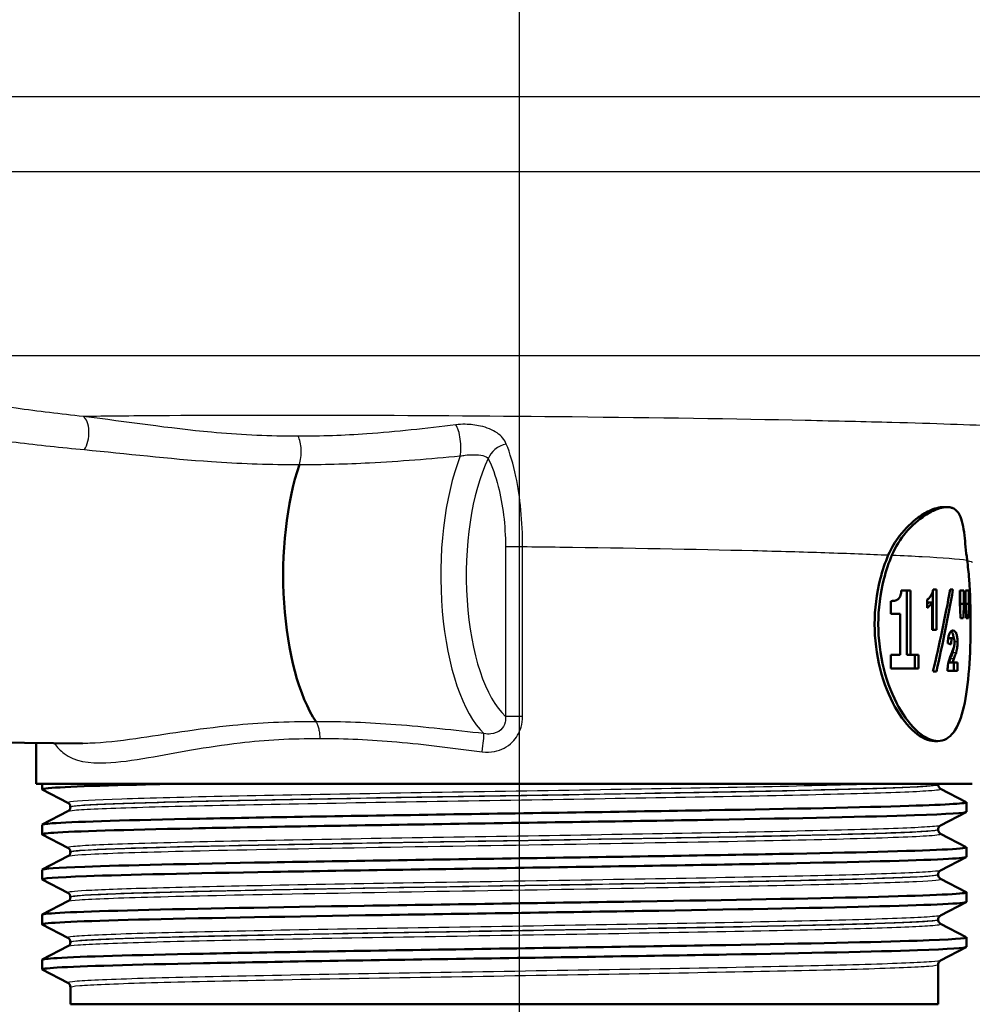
# Model space of a CAD drawing. Header units: millimetres. Extents: x 100 to 2000, y 93 to 4053.
# Tile 7 of 21: x 785 to 833, y 1496 to 1547. Entities that reach past the tile are written whole.
import ezdxf

# ---------------------------------------------------------------- set-up
doc = ezdxf.new("R2010")
doc.units = ezdxf.units.MM
doc.header["$LTSCALE"] = 10
for name, color, linetype, lineweight in [('Centerline(ISO)', 7, 'Continuous', 25), ('Hatch', 7, 'Continuous', 9), ('Visible Edges(ISO)', 7, 'Continuous', 50), ('Visible Tangent Edges(ISO)', 7, 'Continuous', 25)]:
    doc.layers.add(name, color=color, linetype=linetype, lineweight=lineweight)

msp = doc.modelspace()

# ---------------------------------------------------------------- hatches: boundary and pattern name
at = {"layer": 'Hatch'}
h = msp.add_hatch(dxfattribs=at)
h.set_pattern_fill('ANSI31', color=256, scale=254, angle=-15, style=0)
h.set_pattern_definition([(30, (0, 0), (-15.875, 27.4963), [])])
edge = h.paths.add_edge_path()
edge.add_line((827.363, 1496.41), (830.43, 1496.41))
edge.add_line((830.43, 1496.41), (831.582, 1493.948))
edge.add_line((831.582, 1493.948), (829.341, 1493.945))
edge.add_line((829.341, 1493.945), (829.341, 1480.432))
edge.add_spline(control_points=[(829.341, 1480.432), (829.341, 1480.37), (829.342, 1480.309), (829.348, 1480.192), (829.351, 1480.136), (829.356, 1480.081)], knot_values=[-0.035125, -0.035125, -0.035125, -0.035125, -0.016749, -0.016749, 0, 0, 0, 0], degree=3, periodic=0)
edge.add_ellipse((809.426, 1478.41), major_axis=(-19.93, 1.671), ratio=1, start_angle=0, end_angle=189.5845, ccw=False)
edge.add_spline(control_points=[(789.496, 1480.081), (789.5, 1480.136), (789.504, 1480.192), (789.509, 1480.309), (789.51, 1480.37), (789.51, 1480.432)], knot_values=[-0.035125, -0.035125, -0.035125, -0.035125, -0.018388, -0.018388, 0, 0, 0, 0], degree=3, periodic=0)
edge.add_line((789.51, 1480.432), (789.51, 1493.945))
edge.add_line((789.51, 1493.945), (787.27, 1493.948))
edge.add_line((787.27, 1493.948), (788.422, 1496.41))
edge.add_line((788.422, 1496.41), (791.488, 1496.41))
edge.add_line((791.488, 1496.41), (791.517, 1480.248))
edge.add_ellipse((809.426, 1478.41), major_axis=(1.838, -17.909), ratio=1, start_angle=258.2809, end_angle=450)
edge.add_line((827.335, 1480.248), (827.363, 1496.41))

# ---------------------------------------------------------------- linework, layer by layer
at = {"layer": 'Centerline(ISO)', "linetype": 'Continuous'}
msp.add_line((810.214, 837.873), (810.214, 1804.352), dxfattribs=at)
at = {"layer": 'Visible Edges(ISO)'}
for p, q in [((832.133, 1521.91), (831.935, 1521.91)), ((830.25, 1517.638), (829.785, 1517.638)), ((830.064, 1517.638), (830.064, 1514.326)), ((830.25, 1517.638), (830.25, 1514.326)), ((831.401, 1517.62), (831.401, 1515.61)), ((831.585, 1517.678), (831.412, 1517.678)), ((831.585, 1517.678), (831.585, 1515.61)), ((832.433, 1517.678), (832.295, 1517.678)), ((832.994, 1517.629), (832.788, 1517.629)), ((832.788, 1516.952), (832.788, 1517.629)), ((832.808, 1517.629), (832.808, 1516.952)), ((832.994, 1517.629), (832.994, 1516.952)), ((833.248, 1517.629), (833.082, 1517.629)), ((833.082, 1516.952), (833.082, 1517.629)), ((833.248, 1517.629), (833.248, 1516.952)), ((829.25, 1516.442), (829.25, 1517.094)), ((831.118, 1516.745), (831.118, 1517.168)), ((831.371, 1517.013), (831.187, 1517.013)), ((831.371, 1515.61), (831.371, 1517.013)), ((832.994, 1516.952), (832.808, 1516.952)), ((833.248, 1516.952), (833.082, 1516.952)), ((829.25, 1516.442), (829.73, 1516.442)), ((829.73, 1514.326), (829.73, 1516.442)), ((832.825, 1516.208), (832.965, 1516.208)), ((833.113, 1516.208), (833.225, 1516.208)), ((831.371, 1515.61), (831.585, 1515.61)), ((832.431, 1515.19), (832.246, 1515.19)), ((829.73, 1514.326), (829.25, 1514.326)), ((829.25, 1513.629), (829.25, 1514.326)), ((830.25, 1514.326), (830.064, 1514.326)), ((830.66, 1514.326), (830.25, 1514.326)), ((830.475, 1514.326), (830.475, 1513.629)), ((830.66, 1514.326), (830.66, 1513.629)), ((829.25, 1513.629), (830.66, 1513.629)), ((832.148, 1513.513), (832.666, 1513.513)), ((832.412, 1513.943), (832.227, 1513.943)), ((832.666, 1513.943), (832.412, 1513.943)), ((832.481, 1513.943), (832.481, 1513.513)), ((832.666, 1513.943), (832.666, 1513.513)), ((831.41, 1513.482), (831.588, 1513.482)), ((772.12, 1509.939), (787.794, 1509.79)), ((785.426, 1507.71), (785.426, 1509.813)), ((831.665, 1509.91), (831.481, 1509.91)), ((833.426, 1507.71), (785.426, 1507.71)), ((785.726, 1507.436), (785.726, 1507.71)), ((831.676, 1507.678), (831.676, 1507.684)), ((831.799, 1507.468), (833.115, 1506.783)), ((787.052, 1506.739), (785.736, 1507.425)), ((787.176, 1506.524), (787.176, 1506.529)), ((833.126, 1506.281), (833.126, 1506.772)), ((785.736, 1505.628), (787.052, 1506.313)), ((833.115, 1506.27), (831.799, 1505.585)), ((785.726, 1505.127), (785.726, 1505.617)), ((787.052, 1504.43), (785.736, 1505.116)), ((831.676, 1505.369), (831.676, 1505.375)), ((831.799, 1505.159), (833.115, 1504.474)), ((833.126, 1503.972), (833.126, 1504.463)), ((785.736, 1503.319), (787.052, 1504.004)), ((787.176, 1504.215), (787.176, 1504.22)), ((833.115, 1503.961), (831.799, 1503.276)), ((785.726, 1502.818), (785.726, 1503.308)), ((831.676, 1503.06), (831.676, 1503.066)), ((787.052, 1502.121), (785.736, 1502.807)), ((831.799, 1502.85), (833.115, 1502.165)), ((787.176, 1501.906), (787.176, 1501.911)), ((833.126, 1501.663), (833.126, 1502.154)), ((785.736, 1501.01), (787.052, 1501.695)), ((833.115, 1501.652), (831.799, 1500.967)), ((785.726, 1500.509), (785.726, 1500.999)), ((787.052, 1499.812), (785.736, 1500.498)), ((831.676, 1500.751), (831.676, 1500.757)), ((831.799, 1500.541), (833.115, 1499.856)), ((785.736, 1498.701), (787.052, 1499.386)), ((787.176, 1499.597), (787.176, 1499.602)), ((833.126, 1499.354), (833.126, 1499.845)), ((833.115, 1499.343), (831.799, 1498.658)), ((785.726, 1498.2), (785.726, 1498.69)), ((831.676, 1496.41), (831.676, 1498.448)), ((787.052, 1497.503), (785.736, 1498.189)), ((787.176, 1496.41), (787.176, 1497.293)), ((787.176, 1496.41), (831.676, 1496.41))]:
    msp.add_line(p, q, dxfattribs=at)
for centre, major_axis, ratio, start_param, end_param in [((801.54, 1518.41), (0, 8.75), 0.394309, 0.862928, 2.603124), ((809.426, 1514.595), (12.643, 42.355), 0.487175, 4.830814, 4.928894), ((809.426, 1513.824), (12.634, 42.413), 0.486651, 4.848383, 4.946393), ((809.426, 1534.659), (9.848, -125.622), 0.175968, 1.409606, 1.415589), ((809.426, 1491.682), (9.693, 142.821), 0.153727, 4.899114, 4.900682), ((809.426, 1491.682), (9.774, 144.012), 0.153727, 4.893952, 4.899196), ((809.426, 1541.053), (9.848, -125.622), 0.175968, 1.357929, 1.363966), ((809.426, 1484.352), (9.774, 144.012), 0.153727, 4.94586, 4.951159), ((809.426, 1515.031), (24.2, -0.79), 0.0756, 0.330008, 0.351474)]:
    msp.add_ellipse(centre, major_axis=major_axis, ratio=ratio, start_param=start_param, end_param=end_param, dxfattribs=at)
for points, knots in [([(829.119, 1519.455), (829.275, 1519.819), (829.476, 1520.149), (829.993, 1520.821), (830.327, 1521.137), (830.877, 1521.539), (831.096, 1521.666), (831.445, 1521.818), (831.581, 1521.862), (831.77, 1521.899), (831.83, 1521.906), (831.903, 1521.909), (831.919, 1521.91), (831.935, 1521.91)], [-1.1729229, -1.1729229, -1.1729229, -1.1729229, -1.03693, -1.03693, -0.8585135, -0.8585135, -0.7387869, -0.7387869, -0.6554679, -0.6554679, -0.6145148, -0.6145148, -0.6028199, -0.6028199, -0.6028199, -0.6028199]), ([(833.161, 1519.194), (833.099, 1519.668), (833.064, 1520.09), (832.968, 1520.905), (832.903, 1521.267), (832.695, 1521.662), (832.597, 1521.769), (832.424, 1521.859), (832.374, 1521.877), (832.285, 1521.898), (832.249, 1521.903), (832.175, 1521.91), (832.137, 1521.91), (832.046, 1521.907), (831.992, 1521.902), (831.822, 1521.872), (831.7, 1521.837), (831.393, 1521.716), (831.204, 1521.616), (830.676, 1521.27), (830.33, 1520.971), (829.742, 1520.274), (829.491, 1519.888), (829.306, 1519.453)], [0, 0, 0, 0, 0.170804, 0.170804, 0.384346, 0.384346, 0.508434, 0.508434, 0.553855, 0.553855, 0.583352, 0.583352, 0.6113, 0.6113, 0.64902, 0.64902, 0.724502, 0.724502, 0.829767, 0.829767, 1.011052, 1.011052, 1.173379, 1.173379, 1.173379, 1.173379]), ([(831.481, 1509.91), (831.183, 1509.91), (830.829, 1510.062), (830.116, 1510.675), (829.758, 1511.136), (829.164, 1512.198), (828.888, 1512.871), (828.512, 1514.348), (828.415, 1515.153), (828.415, 1515.91), (828.415, 1516.667), (828.512, 1517.472), (828.813, 1518.654), (828.957, 1519.075), (829.119, 1519.455)], [-0.908212, -0.908212, -0.908212, -0.908212, -0.681175, -0.681175, -0.454138, -0.454138, -0.227069, -0.227069, 0, 0, 0, 0.227069, 0.227069, 0.363489, 0.363489, 0.363489, 0.363489]), ([(829.306, 1519.453), (829.145, 1519.074), (829.001, 1518.654), (828.702, 1517.472), (828.605, 1516.667), (828.605, 1515.91), (828.605, 1515.153), (828.702, 1514.348), (829.076, 1512.871), (829.351, 1512.198), (829.944, 1511.136), (830.301, 1510.675), (831.013, 1510.062), (831.367, 1509.91), (831.963, 1509.91), (832.245, 1510.062), (832.698, 1510.675), (832.871, 1511.136), (833.116, 1512.198), (833.205, 1512.871), (833.314, 1514.348), (833.336, 1515.153), (833.336, 1516.667), (833.314, 1517.472), (833.234, 1518.555), (833.201, 1518.886), (833.161, 1519.194)], [-0.363341, -0.363341, -0.363341, -0.363341, -0.227051, -0.227051, 0, 0, 0, 0.227051, 0.227051, 0.454101, 0.454101, 0.681122, 0.681122, 0.908142, 0.908142, 1.135162, 1.135162, 1.362182, 1.362182, 1.589232, 1.589232, 1.816283, 1.816283, 2.043334, 2.043334, 2.149279, 2.149279, 2.149279, 2.149279]), ([(829.629, 1517.194), (829.663, 1517.226), (829.694, 1517.267), (829.743, 1517.372), (829.756, 1517.422), (829.776, 1517.516), (829.782, 1517.577), (829.785, 1517.638)], [0, 0, 0, 0, 0.02109078, 0.02109078, 0.04149577, 0.04149577, 0.07369629, 0.07369629, 0.07369629, 0.07369629]), ([(831.322, 1517.406), (831.342, 1517.442), (831.361, 1517.483), (831.391, 1517.575), (831.403, 1517.624), (831.412, 1517.678)], [0, 0, 0, 0, 0.01792207, 0.01792207, 0.03513724, 0.03513724, 0.03513724, 0.03513724]), ([(829.25, 1517.094), (829.31, 1517.094), (829.369, 1517.099), (829.502, 1517.125), (829.574, 1517.148), (829.629, 1517.194)], [0, 0, 0, 0, 0.03121013, 0.03121013, 0.07120511, 0.07120511, 0.07120511, 0.07120511]), ([(831.118, 1517.168), (831.155, 1517.192), (831.191, 1517.223), (831.26, 1517.303), (831.292, 1517.351), (831.322, 1517.406)], [0, 0, 0, 0, 0.02627814, 0.02627814, 0.05317234, 0.05317234, 0.05317234, 0.05317234]), ([(831.371, 1517.013), (831.335, 1516.953), (831.296, 1516.902), (831.211, 1516.812), (831.165, 1516.774), (831.118, 1516.745)], [0, 0, 0, 0, 0.03146754, 0.03146754, 0.06484472, 0.06484472, 0.06484472, 0.06484472]), ([(832.237, 1515.385), (832.258, 1515.442), (832.283, 1515.485), (832.349, 1515.563), (832.393, 1515.58), (832.435, 1515.58)], [0, 0, 0, 0, 0.02577136, 0.02577136, 0.06599276, 0.06599276, 0.06599276, 0.06599276]), ([(832.341, 1515.547), (832.354, 1515.535), (832.367, 1515.521), (832.395, 1515.478), (832.417, 1515.437), (832.452, 1515.304), (832.463, 1515.249), (832.471, 1515.182), (832.471, 1515.176), (832.472, 1515.171)], [-0.1014523, -0.1014523, -0.1014523, -0.1014523, -0.07445655, -0.07445655, -0.04017807, -0.04017807, -0.02001178, -0.02001178, -0.01826526, -0.01826526, -0.01826526, -0.01826526]), ([(832.435, 1515.58), (832.475, 1515.58), (832.515, 1515.565), (832.583, 1515.48), (832.602, 1515.428), (832.63, 1515.335), (832.644, 1515.276), (832.657, 1515.174), (832.66, 1515.14), (832.665, 1515.069), (832.666, 1515.032), (832.666, 1514.995)], [0, 0, 0, 0, 0.038707, 0.038707, 0.0732754, 0.0732754, 0.1170948, 0.1170948, 0.1380773, 0.1380773, 0.1595548, 0.1595548, 0.1595548, 0.1595548]), ([(832.167, 1514.918), (832.171, 1515.012), (832.178, 1515.107), (832.197, 1515.231), (832.204, 1515.266), (832.219, 1515.331), (832.227, 1515.359), (832.237, 1515.385)], [0, 0, 0, 0, 0.02824846, 0.02824846, 0.04048149, 0.04048149, 0.05195295, 0.05195295, 0.05195295, 0.05195295]), ([(832.246, 1515.19), (832.237, 1515.19), (832.227, 1515.187), (832.21, 1515.175), (832.202, 1515.166), (832.191, 1515.147), (832.186, 1515.138), (832.182, 1515.126)], [-0.05539285, -0.05539285, -0.05539285, -0.05539285, -0.04277689, -0.04277689, -0.03195313, -0.03195313, -0.02646182, -0.02646182, -0.02646182, -0.02646182]), ([(832.431, 1515.19), (832.417, 1515.19), (832.403, 1515.185), (832.381, 1515.159), (832.373, 1515.145), (832.363, 1515.116), (832.357, 1515.097), (832.345, 1515.01), (832.341, 1514.946), (832.339, 1514.876)], [0, 0, 0, 0, 0.01327221, 0.01327221, 0.0218584, 0.0218584, 0.02647698, 0.02647698, 0.03288416, 0.03288416, 0.03288416, 0.03288416]), ([(832.515, 1514.967), (832.515, 1514.998), (832.514, 1515.029), (832.507, 1515.081), (832.503, 1515.102), (832.492, 1515.139), (832.485, 1515.154), (832.464, 1515.183), (832.448, 1515.19), (832.431, 1515.19)], [0, 0, 0, 0, 0.00925161, 0.00925161, 0.01687937, 0.01687937, 0.02516591, 0.02516591, 0.03965092, 0.03965092, 0.03965092, 0.03965092]), ([(832.373, 1514.437), (832.398, 1514.496), (832.426, 1514.568), (832.468, 1514.682), (832.482, 1514.727), (832.489, 1514.757)], [0, 0, 0, 0, 0.02929414, 0.02929414, 0.0530643, 0.0530643, 0.0530643, 0.0530643]), ([(832.489, 1514.757), (832.497, 1514.789), (832.504, 1514.824), (832.513, 1514.896), (832.515, 1514.931), (832.515, 1514.967)], [0, 0, 0, 0, 0.01232771, 0.01232771, 0.02321352, 0.02321352, 0.02321352, 0.02321352]), ([(832.666, 1514.995), (832.666, 1514.905), (832.661, 1514.819), (832.644, 1514.671), (832.629, 1514.571), (832.591, 1514.44)], [0, 0, 0, 0, 0.02690149, 0.02690149, 0.04795887, 0.04795887, 0.04795887, 0.04795887]), ([(832.148, 1513.513), (832.154, 1513.644), (832.167, 1513.768), (832.206, 1513.962), (832.243, 1514.11), (832.373, 1514.437)], [0, 0, 0, 0, 0.03963173, 0.03963173, 0.06739715, 0.06739715, 0.06739715, 0.06739715]), ([(832.296, 1514.135), (832.283, 1514.1), (832.268, 1514.061), (832.246, 1514), (832.236, 1513.97), (832.227, 1513.943)], [-0.02844162, -0.02844162, -0.02844162, -0.02844162, -0.0114388, -0.0114388, 0, 0, 0, 0]), ([(832.406, 1514.44), (832.397, 1514.409), (832.381, 1514.362), (832.347, 1514.267), (832.32, 1514.197), (832.296, 1514.135)], [-0.04640618, -0.04640618, -0.04640618, -0.04640618, -0.03004665, -0.03004665, 0, 0, 0, 0]), ([(832.481, 1514.135), (832.468, 1514.1), (832.453, 1514.062), (832.431, 1514.001), (832.421, 1513.97), (832.412, 1513.943)], [0, 0, 0, 0, 0.01667957, 0.01667957, 0.02823303, 0.02823303, 0.02823303, 0.02823303]), ([(832.591, 1514.44), (832.582, 1514.41), (832.566, 1514.363), (832.532, 1514.268), (832.505, 1514.197), (832.481, 1514.135)], [0, 0, 0, 0, 0.01273483, 0.01273483, 0.03647239, 0.03647239, 0.03647239, 0.03647239]), ([(785.737, 1507.425), (785.726, 1507.43), (785.723, 1507.435), (785.728, 1507.441), (785.793, 1507.515), (787.345, 1507.589), (790.114, 1507.663), (790.697, 1507.679), (791.331, 1507.694), (792.013, 1507.71)], [33.3622615, 33.3622615, 33.3622615, 33.3622615, 33.4056616, 33.4056616, 33.4056616, 34.0104121, 34.0104121, 34.0104121, 34.1375819, 34.1375819, 34.1375819, 34.1375819]), ([(831.676, 1507.684), (831.676, 1507.685), (831.676, 1507.687), (831.676, 1507.691), (831.676, 1507.692), (831.676, 1507.696), (831.676, 1507.698), (831.676, 1507.701), (831.676, 1507.703), (831.677, 1507.706), (831.677, 1507.708), (831.677, 1507.71)], [-0.764044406, -0.764044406, -0.764044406, -0.764044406, -0.763258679, -0.763258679, -0.762472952, -0.762472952, -0.761687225, -0.761687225, -0.760901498, -0.760901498, -0.760115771, -0.760115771, -0.760115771, -0.760115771]), ([(831.676, 1507.678), (831.676, 1507.647), (831.682, 1507.616), (831.702, 1507.566), (831.714, 1507.546), (831.737, 1507.515), (831.748, 1507.505), (831.767, 1507.488), (831.775, 1507.482), (831.789, 1507.473), (831.795, 1507.47), (831.799, 1507.468)], [55.47406149, 55.47406149, 55.47406149, 55.47406149, 55.48809294, 55.48809294, 55.50212439, 55.50212439, 55.51615583, 55.51615583, 55.53018728, 55.53018728, 55.54421873, 55.54421873, 55.54421873, 55.54421873]), ([(785.732, 1505.617), (785.73, 1505.643), (785.899, 1505.668), (786.242, 1505.694), (787.233, 1505.768), (789.675, 1505.842), (793.146, 1505.916), (796.649, 1505.991), (801.184, 1506.066), (805.952, 1506.14), (810.695, 1506.215), (815.649, 1506.289), (819.946, 1506.363), (824.235, 1506.438), (827.852, 1506.512), (830.168, 1506.586), (832.211, 1506.652), (833.234, 1506.717), (833.114, 1506.783)], [27.108854, 27.108854, 27.108854, 27.108854, 27.317929, 27.317929, 27.317929, 27.922431, 27.922431, 27.922431, 28.532532, 28.532532, 28.532532, 29.139584, 29.139584, 29.139584, 29.745487, 29.745487, 29.745487, 30.280224, 30.280224, 30.280224, 30.280224]), ([(787.176, 1506.529), (787.176, 1506.56), (787.169, 1506.591), (787.15, 1506.642), (787.137, 1506.662), (787.114, 1506.692), (787.103, 1506.703), (787.084, 1506.719), (787.076, 1506.725), (787.062, 1506.734), (787.057, 1506.737), (787.052, 1506.739)], [6.26116796, 6.26116796, 6.26116796, 6.26116796, 6.27520347, 6.27520347, 6.28923897, 6.28923897, 6.30327447, 6.30327447, 6.31730997, 6.31730997, 6.33134548, 6.33134548, 6.33134548, 6.33134548]), ([(787.176, 1506.524), (787.176, 1506.492), (787.169, 1506.462), (787.15, 1506.411), (787.137, 1506.391), (787.114, 1506.361), (787.103, 1506.35), (787.084, 1506.334), (787.076, 1506.328), (787.062, 1506.319), (787.057, 1506.316), (787.052, 1506.313)], [48.4491893, 48.4491893, 48.4491893, 48.4491893, 48.46320135, 48.46320135, 48.47721341, 48.47721341, 48.49122547, 48.49122547, 48.50523752, 48.50523752, 48.51924958, 48.51924958, 48.51924958, 48.51924958]), ([(785.744, 1505.116), (785.683, 1505.147), (785.874, 1505.178), (786.322, 1505.209), (787.388, 1505.284), (789.905, 1505.358), (793.436, 1505.432), (796.964, 1505.506), (801.488, 1505.58), (806.223, 1505.654), (810.956, 1505.728), (815.878, 1505.802), (820.139, 1505.876), (824.533, 1505.953), (828.201, 1506.029), (830.468, 1506.106), (832.206, 1506.164), (833.115, 1506.223), (833.122, 1506.281)], [27.079076, 27.079076, 27.079076, 27.079076, 27.333656, 27.333656, 27.333656, 27.939119, 27.939119, 27.939119, 28.544115, 28.544115, 28.544115, 29.148688, 29.148688, 29.148688, 29.772299, 29.772299, 29.772299, 30.250447, 30.250447, 30.250447, 30.250447]), ([(831.676, 1505.375), (831.676, 1505.406), (831.682, 1505.437), (831.702, 1505.487), (831.714, 1505.507), (831.737, 1505.538), (831.748, 1505.548), (831.767, 1505.565), (831.775, 1505.571), (831.789, 1505.579), (831.795, 1505.583), (831.799, 1505.585)], [13.28615418, 13.28615418, 13.28615418, 13.28615418, 13.30016945, 13.30016945, 13.31418472, 13.31418472, 13.32819999, 13.32819999, 13.34221525, 13.34221525, 13.35623052, 13.35623052, 13.35623052, 13.35623052]), ([(831.676, 1505.369), (831.676, 1505.338), (831.682, 1505.307), (831.702, 1505.257), (831.714, 1505.237), (831.737, 1505.206), (831.748, 1505.196), (831.767, 1505.179), (831.775, 1505.173), (831.789, 1505.164), (831.795, 1505.161), (831.799, 1505.159)], [41.42437557, 41.42437557, 41.42437557, 41.42437557, 41.43837292, 41.43837292, 41.45237027, 41.45237027, 41.46636762, 41.46636762, 41.48036497, 41.48036497, 41.49436232, 41.49436232, 41.49436232, 41.49436232]), ([(785.731, 1503.308), (785.737, 1503.361), (786.478, 1503.414), (787.914, 1503.467), (789.919, 1503.541), (793.269, 1503.615), (797.384, 1503.69), (801.497, 1503.764), (806.356, 1503.838), (811.119, 1503.912), (815.881, 1503.986), (820.526, 1504.06), (824.251, 1504.134), (828, 1504.208), (830.8, 1504.283), (832.159, 1504.357), (832.866, 1504.396), (833.181, 1504.435), (833.107, 1504.474)], [20.825669, 20.825669, 20.825669, 20.825669, 21.258792, 21.258792, 21.258792, 21.863485, 21.863485, 21.863485, 22.467976, 22.467976, 22.467976, 23.072278, 23.072278, 23.072278, 23.680632, 23.680632, 23.680632, 23.997039, 23.997039, 23.997039, 23.997039]), ([(787.176, 1504.22), (787.176, 1504.251), (787.169, 1504.282), (787.15, 1504.333), (787.137, 1504.353), (787.114, 1504.383), (787.103, 1504.394), (787.084, 1504.41), (787.076, 1504.416), (787.062, 1504.425), (787.057, 1504.428), (787.052, 1504.43)], [20.31105504, 20.31105504, 20.31105504, 20.31105504, 20.32505474, 20.32505474, 20.33905443, 20.33905443, 20.35305412, 20.35305412, 20.36705381, 20.36705381, 20.38105351, 20.38105351, 20.38105351, 20.38105351]), ([(785.74, 1502.807), (785.636, 1502.865), (786.407, 1502.922), (787.997, 1502.98), (790.04, 1503.054), (793.424, 1503.128), (797.563, 1503.202), (801.7, 1503.276), (806.574, 1503.351), (811.337, 1503.425), (816.099, 1503.499), (820.73, 1503.573), (824.429, 1503.647), (828.126, 1503.721), (830.874, 1503.795), (832.197, 1503.869), (832.812, 1503.903), (833.118, 1503.938), (833.118, 1503.972)], [20.795891, 20.795891, 20.795891, 20.795891, 21.267079, 21.267079, 21.267079, 21.872253, 21.872253, 21.872253, 22.4772, 22.4772, 22.4772, 23.081933, 23.081933, 23.081933, 23.686463, 23.686463, 23.686463, 23.967261, 23.967261, 23.967261, 23.967261]), ([(787.176, 1504.215), (787.176, 1504.183), (787.169, 1504.153), (787.15, 1504.102), (787.137, 1504.082), (787.114, 1504.052), (787.103, 1504.041), (787.084, 1504.025), (787.076, 1504.019), (787.062, 1504.01), (787.057, 1504.007), (787.052, 1504.004)], [34.39960054, 34.39960054, 34.39960054, 34.39960054, 34.41358798, 34.41358798, 34.42757541, 34.42757541, 34.44156285, 34.44156285, 34.45555029, 34.45555029, 34.46953772, 34.46953772, 34.46953772, 34.46953772]), ([(831.676, 1503.066), (831.676, 1503.097), (831.682, 1503.128), (831.702, 1503.178), (831.714, 1503.198), (831.737, 1503.229), (831.748, 1503.239), (831.767, 1503.256), (831.775, 1503.262), (831.789, 1503.27), (831.795, 1503.274), (831.799, 1503.276)], [27.33588968, 27.33588968, 27.33588968, 27.33588968, 27.34987857, 27.34987857, 27.36386747, 27.36386747, 27.37785636, 27.37785636, 27.39184525, 27.39184525, 27.40583415, 27.40583415, 27.40583415, 27.40583415]), ([(831.676, 1503.06), (831.676, 1503.029), (831.682, 1502.998), (831.702, 1502.948), (831.714, 1502.928), (831.737, 1502.897), (831.748, 1502.887), (831.767, 1502.87), (831.775, 1502.864), (831.789, 1502.855), (831.795, 1502.852), (831.799, 1502.85)], [27.37484414, 27.37484414, 27.37484414, 27.37484414, 27.38882652, 27.38882652, 27.40280891, 27.40280891, 27.4167913, 27.4167913, 27.43077369, 27.43077369, 27.44475608, 27.44475608, 27.44475608, 27.44475608]), ([(785.726, 1500.999), (785.726, 1501.005), (785.735, 1501.011), (785.753, 1501.017), (785.985, 1501.091), (787.715, 1501.166), (790.643, 1501.24), (793.569, 1501.315), (797.677, 1501.389), (802.249, 1501.463), (806.82, 1501.538), (811.833, 1501.612), (816.415, 1501.686), (820.995, 1501.761), (825.123, 1501.835), (828.08, 1501.909), (831.035, 1501.984), (832.806, 1502.058), (833.085, 1502.132), (833.126, 1502.143), (833.135, 1502.154), (833.113, 1502.165)], [14.542483, 14.542483, 14.542483, 14.542483, 14.590678, 14.590678, 14.590678, 15.198327, 15.198327, 15.198327, 15.80565, 15.80565, 15.80565, 16.412659, 16.412659, 16.412659, 17.019365, 17.019365, 17.019365, 17.625781, 17.625781, 17.625781, 17.713854, 17.713854, 17.713854, 17.713854]), ([(787.176, 1501.911), (787.176, 1501.942), (787.169, 1501.973), (787.15, 1502.024), (787.137, 1502.044), (787.114, 1502.074), (787.103, 1502.085), (787.084, 1502.101), (787.076, 1502.107), (787.062, 1502.116), (787.057, 1502.119), (787.052, 1502.121)], [34.36067771, 34.36067771, 34.36067771, 34.36067771, 34.37466066, 34.37466066, 34.38864361, 34.38864361, 34.40262656, 34.40262656, 34.41660951, 34.41660951, 34.43059246, 34.43059246, 34.43059246, 34.43059246]), ([(787.176, 1501.906), (787.176, 1501.874), (787.169, 1501.844), (787.15, 1501.793), (787.137, 1501.773), (787.114, 1501.743), (787.103, 1501.732), (787.084, 1501.716), (787.076, 1501.71), (787.062, 1501.701), (787.057, 1501.698), (787.052, 1501.695)], [20.35008617, 20.35008617, 20.35008617, 20.35008617, 20.36406841, 20.36406841, 20.37805066, 20.37805066, 20.3920329, 20.3920329, 20.40601514, 20.40601514, 20.41999738, 20.41999738, 20.41999738, 20.41999738]), ([(785.738, 1500.498), (785.719, 1500.507), (785.723, 1500.517), (785.752, 1500.526), (785.979, 1500.601), (787.722, 1500.676), (790.673, 1500.751), (793.611, 1500.825), (797.732, 1500.9), (802.314, 1500.974), (806.894, 1501.048), (811.914, 1501.123), (816.496, 1501.197), (821.076, 1501.272), (825.198, 1501.346), (828.142, 1501.421), (831.084, 1501.495), (832.836, 1501.569), (833.092, 1501.644), (833.114, 1501.65), (833.125, 1501.657), (833.125, 1501.663)], [14.512706, 14.512706, 14.512706, 14.512706, 14.589579, 14.589579, 14.589579, 15.200454, 15.200454, 15.200454, 15.808506, 15.808506, 15.808506, 16.416219, 16.416219, 16.416219, 17.023603, 17.023603, 17.023603, 17.630672, 17.630672, 17.630672, 17.684076, 17.684076, 17.684076, 17.684076]), ([(831.676, 1500.757), (831.676, 1500.788), (831.682, 1500.819), (831.702, 1500.869), (831.714, 1500.889), (831.737, 1500.92), (831.748, 1500.93), (831.767, 1500.947), (831.775, 1500.953), (831.789, 1500.961), (831.795, 1500.965), (831.799, 1500.967)], [41.38543912, 41.38543912, 41.38543912, 41.38543912, 41.39942102, 41.39942102, 41.41340292, 41.41340292, 41.42738482, 41.42738482, 41.44136672, 41.44136672, 41.45534862, 41.45534862, 41.45534862, 41.45534862]), ([(831.676, 1500.751), (831.676, 1500.72), (831.682, 1500.689), (831.702, 1500.639), (831.714, 1500.619), (831.737, 1500.588), (831.748, 1500.578), (831.767, 1500.561), (831.775, 1500.555), (831.789, 1500.546), (831.795, 1500.543), (831.799, 1500.541)], [13.32530647, 13.32530647, 13.32530647, 13.32530647, 13.33929347, 13.33929347, 13.35328046, 13.35328046, 13.36726746, 13.36726746, 13.38125446, 13.38125446, 13.39524145, 13.39524145, 13.39524145, 13.39524145]), ([(785.734, 1498.69), (785.732, 1498.722), (785.986, 1498.753), (786.499, 1498.784), (787.71, 1498.858), (790.357, 1498.932), (793.982, 1499.007), (797.606, 1499.081), (802.192, 1499.155), (806.943, 1499.229), (811.694, 1499.303), (816.59, 1499.377), (820.783, 1499.451), (824.975, 1499.525), (828.446, 1499.599), (830.594, 1499.673), (832.357, 1499.734), (833.222, 1499.795), (833.112, 1499.856)], [8.259298, 8.259298, 8.259298, 8.259298, 8.515455, 8.515455, 8.515455, 9.120358, 9.120358, 9.120358, 9.725154, 9.725154, 9.725154, 10.329846, 10.329846, 10.329846, 10.934435, 10.934435, 10.934435, 11.430668, 11.430668, 11.430668, 11.430668]), ([(785.744, 1498.189), (785.676, 1498.224), (785.929, 1498.259), (786.505, 1498.294), (787.721, 1498.368), (790.375, 1498.443), (794.005, 1498.517), (797.635, 1498.591), (802.225, 1498.665), (806.979, 1498.739), (811.733, 1498.813), (816.629, 1498.887), (820.82, 1498.961), (825.009, 1499.035), (828.475, 1499.11), (830.615, 1499.184), (832.259, 1499.24), (833.115, 1499.297), (833.122, 1499.354)], [8.22952, 8.22952, 8.22952, 8.22952, 8.516503, 8.516503, 8.516503, 9.121654, 9.121654, 9.121654, 9.72669, 9.72669, 9.72669, 10.331616, 10.331616, 10.331616, 10.936434, 10.936434, 10.936434, 11.400891, 11.400891, 11.400891, 11.400891]), ([(787.176, 1499.602), (787.176, 1499.633), (787.169, 1499.664), (787.15, 1499.715), (787.137, 1499.735), (787.114, 1499.765), (787.103, 1499.776), (787.084, 1499.792), (787.076, 1499.798), (787.062, 1499.807), (787.057, 1499.81), (787.052, 1499.812)], [48.41019404, 48.41019404, 48.41019404, 48.41019404, 48.4241798, 48.4241798, 48.43816555, 48.43816555, 48.45215131, 48.45215131, 48.46613707, 48.46613707, 48.48012283, 48.48012283, 48.48012283, 48.48012283]), ([(787.176, 1499.597), (787.176, 1499.565), (787.169, 1499.535), (787.15, 1499.484), (787.137, 1499.464), (787.114, 1499.434), (787.103, 1499.423), (787.084, 1499.407), (787.076, 1499.401), (787.062, 1499.392), (787.057, 1499.389), (787.052, 1499.386)], [6.300485, 6.300485, 6.300485, 6.300485, 6.31448162, 6.31448162, 6.32847824, 6.32847824, 6.34247486, 6.34247486, 6.35647148, 6.35647148, 6.3704681, 6.3704681, 6.3704681, 6.3704681]), ([(831.676, 1498.448), (831.676, 1498.479), (831.682, 1498.51), (831.702, 1498.56), (831.714, 1498.58), (831.737, 1498.611), (831.748, 1498.621), (831.767, 1498.638), (831.775, 1498.644), (831.789, 1498.652), (831.795, 1498.656), (831.799, 1498.658)], [55.43496268, 55.43496268, 55.43496268, 55.43496268, 55.44895717, 55.44895717, 55.46295167, 55.46295167, 55.47694616, 55.47694616, 55.49094065, 55.49094065, 55.50493514, 55.50493514, 55.50493514, 55.50493514]), ([(787.176, 1497.293), (787.176, 1497.324), (787.169, 1497.355), (787.15, 1497.406), (787.137, 1497.426), (787.114, 1497.456), (787.103, 1497.467), (787.084, 1497.483), (787.076, 1497.489), (787.062, 1497.498), (787.057, 1497.501), (787.052, 1497.503)], [62.45976515, 62.45976515, 62.45976515, 62.45976515, 62.47377319, 62.47377319, 62.48778123, 62.48778123, 62.50178927, 62.50178927, 62.51579731, 62.51579731, 62.52980535, 62.52980535, 62.52980535, 62.52980535])]:
    msp.add_open_spline(points, degree=3, knots=knots, dxfattribs=at)
for points in [[(831.187, 1517.013), (831.165, 1516.976), (831.142, 1516.943), (831.118, 1516.913)], [(832.453, 1514.641), (832.44, 1514.567), (832.423, 1514.499), (832.406, 1514.44)]]:
    msp.add_open_spline(points, degree=3, dxfattribs=at)
at = {"layer": 'Visible Tangent Edges(ISO)'}
for p, q in [((847.667, 1542.945), (762.771, 1542.945)), ((847.635, 1539.103), (762.804, 1539.103)), ((850.66, 1529.663), (769.768, 1529.663)), ((809.486, 1519.885), (809.486, 1511.18)), ((809.486, 1519.885), (810.366, 1519.885)), ((810.366, 1511.18), (810.366, 1519.885)), ((832.666, 1514.995), (832.515, 1514.995)), ((832.481, 1514.135), (832.296, 1514.135)), ((832.591, 1514.44), (832.406, 1514.44)), ((809.486, 1511.18), (810.366, 1511.18))]:
    msp.add_line(p, q, dxfattribs=at)
for centre, major_axis, ratio, start_param, end_param in [((787.624, 1525.604), (0.106, 0.994), 0.496629, 3.918251, 6.04132), ((806.897, 1525.243), (-0.103, 0.995), 0.288678, 3.893413, 5.785332), ((809.525, 1524.395), (0.9, 0.437), 0.713222, 1.233184, 2.544131), ((809.589, 1518.41), (0, -8.674), 0.394309, 3.92801, 5.92269), ((810.5, 1518.41), (0, -7.674), 0.394309, 3.817796, 5.941571), ((808.251, 1509.358), (0.123, 0.992), 0.046628, 4.718152, 5.94906)]:
    msp.add_ellipse(centre, major_axis=major_axis, ratio=ratio, start_param=start_param, end_param=end_param, dxfattribs=at)
for points, knots in [([(787.845, 1526.557), (786.676, 1526.683), (785.522, 1526.825), (783.071, 1527.161), (781.779, 1527.359), (779.625, 1527.715), (778.743, 1527.869), (777.134, 1528.158), (776.398, 1528.295), (775.244, 1528.509), (774.797, 1528.592), (774.036, 1528.728), (773.712, 1528.783), (773.278, 1528.84), (773.138, 1528.851), (773.084, 1528.807), (773.176, 1528.751), (773.4, 1528.66)], [-3.055679, -3.055679, -3.055679, -3.055679, -2.646301, -2.646301, -2.171167, -2.171167, -1.827711, -1.827711, -1.51945, -1.51945, -1.306979, -1.306979, -1.11653, -1.11653, -0.965789, -0.965789, -0.821001, -0.821001, -0.821001, -0.821001]), ([(772.893, 1526.888), (772.969, 1526.889), (773.082, 1526.88), (773.476, 1526.837), (773.818, 1526.788), (774.61, 1526.668), (775.072, 1526.594), (776.26, 1526.404), (777.013, 1526.282), (778.657, 1526.025), (779.555, 1525.888), (781.745, 1525.572), (783.056, 1525.396), (785.541, 1525.097), (786.711, 1524.97), (787.895, 1524.858)], [1.019816, 1.019816, 1.019816, 1.019816, 1.11653, 1.11653, 1.306979, 1.306979, 1.51945, 1.51945, 1.827711, 1.827711, 2.171167, 2.171167, 2.646301, 2.646301, 3.055679, 3.055679, 3.055679, 3.055679]), ([(838.246, 1525.708), (838.378, 1525.75), (838.286, 1525.794), (837.46, 1525.912), (836.373, 1525.987), (833.332, 1526.125), (831.48, 1526.188), (827.938, 1526.284), (826.449, 1526.319), (824.861, 1526.352), (821.259, 1526.426), (817.144, 1526.488), (809.176, 1526.572), (805.352, 1526.598), (798.097, 1526.618), (794.668, 1526.614), (790.306, 1526.585), (789.015, 1526.573), (787.845, 1526.557)], [-22.796414, -22.796414, -22.796414, -22.796414, -22.123849, -22.123849, -21.047768, -21.047768, -20.08241, -20.08241, -19.479061, -19.479061, -19.479061, -18.110384, -18.110384, -16.903779, -16.903779, -15.696596, -15.696596, -15.131856, -15.131856, -15.131856, -15.131856]), ([(798.855, 1525.55), (798.751, 1525.55), (798.647, 1525.549), (797.156, 1525.55), (795.783, 1525.622), (792.229, 1525.946), (790.077, 1526.286), (787.845, 1526.557)], [1.177731, 1.177731, 1.177731, 1.177731, 1.212431, 1.212431, 1.677656, 1.677656, 2.424862, 2.424862, 2.424862, 2.424862]), ([(806.944, 1526.131), (805.408, 1525.941), (803.888, 1525.77), (801.197, 1525.584), (800.021, 1525.542), (798.855, 1525.55)], [0, 0, 0, 0, 0.4930862, 0.4930862, 0.8807651, 0.8807651, 0.8807651, 0.8807651]), ([(809.529, 1525.145), (809.436, 1525.374), (809.27, 1525.565), (808.821, 1525.879), (808.526, 1525.995), (807.954, 1526.123), (807.689, 1526.153), (807.262, 1526.159), (807.1, 1526.15), (806.944, 1526.131)], [0, 0, 0, 0, 0.0936574, 0.0936574, 0.1978137, 0.1978137, 0.277934, 0.277934, 0.3280092, 0.3280092, 0.3280092, 0.3280092]), ([(798.918, 1524.099), (798.954, 1524.203), (798.981, 1524.325), (799.013, 1524.585), (799.018, 1524.724), (799.006, 1524.995), (798.989, 1525.128), (798.935, 1525.364), (798.898, 1525.469), (798.855, 1525.55)], [0, 0, 0, 0, 0.25, 0.25, 0.5, 0.5, 0.75, 0.75, 1, 1, 1, 1]), ([(810.366, 1519.885), (810.368, 1521.156), (810.244, 1522.417), (809.888, 1524.109), (809.721, 1524.671), (809.529, 1525.145)], [0, 0, 0, 0, 0.3266166, 0.3266166, 0.520157, 0.520157, 0.520157, 0.520157]), ([(787.895, 1524.858), (790.056, 1524.654), (792.202, 1524.397), (795.791, 1524.152), (797.19, 1524.098), (798.712, 1524.098), (798.815, 1524.099), (798.918, 1524.099)], [-2.424862, -2.424862, -2.424862, -2.424862, -1.677656, -1.677656, -1.212431, -1.212431, -1.178604, -1.178604, -1.178604, -1.178604]), ([(807.168, 1524.537), (807.25, 1524.552), (807.336, 1524.564), (807.564, 1524.59), (807.708, 1524.599), (808.022, 1524.602), (808.188, 1524.59), (808.448, 1524.524), (808.548, 1524.473), (808.606, 1524.395)], [-0.3280092, -0.3280092, -0.3280092, -0.3280092, -0.277934, -0.277934, -0.1978137, -0.1978137, -0.0936574, -0.0936574, 0, 0, 0, 0]), ([(798.918, 1524.099), (800.107, 1524.093), (801.307, 1524.123), (804.056, 1524.264), (805.609, 1524.393), (807.168, 1524.537)], [-0.8798923, -0.8798923, -0.8798923, -0.8798923, -0.4930862, -0.4930862, 0, 0, 0, 0]), ([(808.606, 1524.395), (808.803, 1523.988), (808.977, 1523.506), (809.352, 1522.056), (809.486, 1520.974), (809.486, 1519.885)], [-0.520157, -0.520157, -0.520157, -0.520157, -0.3266166, -0.3266166, 0, 0, 0, 0]), ([(810.366, 1519.885), (811.001, 1519.879), (811.636, 1519.871), (815.774, 1519.819), (819.185, 1519.757), (822.177, 1519.683), (823.496, 1519.65), (824.734, 1519.615), (827.078, 1519.538), (828.169, 1519.497), (829.119, 1519.455)], [17.863907, 17.863907, 17.863907, 17.863907, 18.110384, 18.110384, 19.479061, 19.479061, 19.479061, 20.08241, 20.08241, 20.726111, 20.726111, 20.726111, 20.726111]), ([(829.306, 1519.453), (829.874, 1519.428), (830.391, 1519.402), (831.93, 1519.316), (832.709, 1519.255), (833.161, 1519.194)], [20.731289, 20.731289, 20.731289, 20.731289, 21.113911, 21.113911, 22.003841, 22.003841, 22.003841, 22.003841]), ([(808.298, 1509.358), (808.505, 1509.331), (808.717, 1509.337), (809.263, 1509.446), (809.587, 1509.612), (810.047, 1510.07), (810.203, 1510.335), (810.34, 1510.803), (810.366, 1510.991), (810.366, 1511.18)], [0, 0, 0, 0, 0.0653565, 0.0653565, 0.1737425, 0.1737425, 0.2641189, 0.2641189, 0.3206041, 0.3206041, 0.3206041, 0.3206041]), ([(809.486, 1511.18), (809.498, 1511.075), (809.493, 1510.973), (809.438, 1510.725), (809.359, 1510.591), (809.112, 1510.368), (808.932, 1510.295), (808.623, 1510.262), (808.502, 1510.269), (808.382, 1510.294)], [-0.3206041, -0.3206041, -0.3206041, -0.3206041, -0.2641189, -0.2641189, -0.1737425, -0.1737425, -0.0653565, -0.0653565, 0, 0, 0, 0]), ([(799.77, 1510.898), (798.284, 1510.914), (796.854, 1510.84), (793.675, 1510.528), (792.002, 1510.242), (789.673, 1509.911), (788.883, 1509.817), (788.044, 1509.791), (787.918, 1509.789), (787.794, 1509.79)], [4.861414, 4.861414, 4.861414, 4.861414, 5.346773, 5.346773, 6.010624, 6.010624, 6.398941, 6.398941, 6.469427, 6.469427, 6.469427, 6.469427]), ([(808.382, 1510.294), (806.869, 1510.463), (805.359, 1510.633), (802.474, 1510.855), (801.099, 1510.912), (799.77, 1510.898)], [0, 0, 0, 0, 0.4643573, 0.4643573, 0.8981975, 0.8981975, 0.8981975, 0.8981975]), ([(799.77, 1510.898), (799.799, 1510.854), (799.826, 1510.8), (799.873, 1510.677), (799.893, 1510.608), (799.927, 1510.458), (799.94, 1510.378), (799.958, 1510.211), (799.962, 1510.125), (799.962, 1510.039)], [0, 0, 0, 0, 0.25, 0.25, 0.5, 0.5, 0.75, 0.75, 1, 1, 1, 1]), ([(786.349, 1509.805), (786.496, 1509.589), (786.664, 1509.414), (787.402, 1508.872), (788.127, 1508.762), (789.65, 1508.821), (790.383, 1508.928), (792.558, 1509.3), (794.137, 1509.62), (797.163, 1509.972), (798.533, 1510.056), (799.962, 1510.039)], [-7.096529, -7.096529, -7.096529, -7.096529, -6.917154, -6.917154, -6.398941, -6.398941, -6.010624, -6.010624, -5.346773, -5.346773, -4.860541, -4.860541, -4.860541, -4.860541]), ([(799.962, 1510.039), (801.241, 1510.054), (802.568, 1509.99), (805.359, 1509.739), (806.825, 1509.548), (808.298, 1509.358)], [-0.8990701, -0.8990701, -0.8990701, -0.8990701, -0.4643573, -0.4643573, 0, 0, 0, 0]), ([(828.709, 1507.71), (828.107, 1507.69), (827.422, 1507.671), (824.82, 1507.604), (822.519, 1507.556), (817.399, 1507.461), (814.557, 1507.413), (808.784, 1507.318), (805.827, 1507.27), (800.265, 1507.174), (797.635, 1507.127), (793.118, 1507.031), (791.21, 1506.983), (788.414, 1506.888), (787.513, 1506.84), (787.062, 1506.775), (787.019, 1506.757), (787.054, 1506.739)], [0.426648, 0.426648, 0.426648, 0.426648, 0.78094, 0.78094, 1.651825, 1.651825, 2.522717, 2.522717, 3.39363, 3.39363, 4.264554, 4.264554, 5.13546, 5.13546, 6.006326, 6.006326, 6.331345, 6.331345, 6.331345, 6.331345]), ([(787.054, 1506.313), (787.087, 1506.331), (787.199, 1506.349), (787.908, 1506.415), (789.008, 1506.464), (792.162, 1506.559), (794.21, 1506.607), (798.923, 1506.702), (801.602, 1506.749), (807.2, 1506.843), (810.146, 1506.891), (815.855, 1506.986), (818.644, 1507.034), (823.607, 1507.129), (825.803, 1507.177), (829.235, 1507.273), (830.489, 1507.321), (831.651, 1507.402), (831.859, 1507.435), (831.798, 1507.468)], [48.51925, 48.51925, 48.51925, 48.51925, 48.845319, 48.845319, 49.727939, 49.727939, 50.59495, 50.59495, 51.455298, 51.455298, 52.3196, 52.3196, 53.191459, 53.191459, 54.067161, 54.067161, 54.941476, 54.941476, 55.544219, 55.544219, 55.544219, 55.544219]), ([(787.177, 1506.529), (787.176, 1506.543), (787.223, 1506.557), (787.646, 1506.619), (788.541, 1506.666), (791.321, 1506.762), (793.219, 1506.81), (797.709, 1506.905), (800.323, 1506.953), (805.852, 1507.048), (808.792, 1507.096), (814.53, 1507.191), (817.355, 1507.239), (822.443, 1507.334), (824.73, 1507.382), (828.217, 1507.472), (829.525, 1507.516), (831.134, 1507.595), (831.569, 1507.632), (831.67, 1507.674), (831.676, 1507.679), (831.676, 1507.684)], [-6.261168, -6.261168, -6.261168, -6.261168, -6.006326, -6.006326, -5.13546, -5.13546, -4.264554, -4.264554, -3.39363, -3.39363, -2.522717, -2.522717, -1.651825, -1.651825, -0.78094, -0.78094, 0, 0, 0.67518, 0.67518, 0.764044, 0.764044, 0.764044, 0.764044]), ([(831.675, 1507.678), (831.674, 1507.649), (831.462, 1507.62), (830.361, 1507.543), (829.114, 1507.495), (825.702, 1507.399), (823.519, 1507.351), (818.586, 1507.255), (815.812, 1507.207), (810.138, 1507.112), (807.209, 1507.065), (801.645, 1506.971), (798.983, 1506.923), (794.298, 1506.829), (792.264, 1506.781), (789.129, 1506.685), (788.036, 1506.637), (787.292, 1506.567), (787.177, 1506.545), (787.178, 1506.524)], [-55.474061, -55.474061, -55.474061, -55.474061, -54.941476, -54.941476, -54.067161, -54.067161, -53.191459, -53.191459, -52.3196, -52.3196, -51.455298, -51.455298, -50.59495, -50.59495, -49.727939, -49.727939, -48.845319, -48.845319, -48.449189, -48.449189, -48.449189, -48.449189]), ([(831.797, 1505.585), (831.744, 1505.558), (831.516, 1505.531), (830.394, 1505.457), (829.114, 1505.409), (825.648, 1505.314), (823.446, 1505.266), (818.474, 1505.171), (815.681, 1505.123), (809.951, 1505.028), (806.987, 1504.98), (801.352, 1504.885), (798.656, 1504.837), (793.954, 1504.741), (791.928, 1504.694), (788.866, 1504.598), (787.818, 1504.55), (787.104, 1504.478), (787.008, 1504.454), (787.055, 1504.43)], [13.356231, 13.356231, 13.356231, 13.356231, 13.844371, 13.844371, 14.715751, 14.715751, 15.586902, 15.586902, 16.457367, 16.457367, 17.327209, 17.327209, 18.197467, 18.197467, 19.069268, 19.069268, 19.942351, 19.942351, 20.381054, 20.381054, 20.381054, 20.381054]), ([(787.052, 1504.004), (787.122, 1504.041), (787.518, 1504.077), (789.234, 1504.164), (790.847, 1504.215), (795.223, 1504.321), (798.021, 1504.376), (804.353, 1504.488), (807.874, 1504.545), (814.513, 1504.654), (817.647, 1504.707), (823.02, 1504.808), (825.342, 1504.857), (829.087, 1504.958), (830.49, 1505.011), (831.661, 1505.094), (831.856, 1505.127), (831.796, 1505.159)], [34.469538, 34.469538, 34.469538, 34.469538, 35.131943, 35.131943, 36.063766, 36.063766, 37.061757, 37.061757, 38.101717, 38.101717, 39.059822, 39.059822, 39.956601, 39.956601, 40.906925, 40.906925, 41.494362, 41.494362, 41.494362, 41.494362]), ([(831.672, 1505.369), (831.671, 1505.341), (831.473, 1505.312), (830.362, 1505.232), (828.967, 1505.18), (825.244, 1505.079), (822.935, 1505.03), (817.594, 1504.928), (814.479, 1504.876), (807.879, 1504.766), (804.38, 1504.709), (798.087, 1504.597), (795.306, 1504.543), (790.957, 1504.437), (789.353, 1504.386), (787.574, 1504.295), (787.176, 1504.255), (787.176, 1504.215)], [-41.424376, -41.424376, -41.424376, -41.424376, -40.906925, -40.906925, -39.956601, -39.956601, -39.059822, -39.059822, -38.101717, -38.101717, -37.061757, -37.061757, -36.063766, -36.063766, -35.131943, -35.131943, -34.399601, -34.399601, -34.399601, -34.399601]), ([(787.178, 1504.22), (787.177, 1504.24), (787.276, 1504.26), (787.949, 1504.328), (788.991, 1504.376), (792.035, 1504.472), (794.049, 1504.52), (798.724, 1504.615), (801.404, 1504.663), (807.005, 1504.758), (809.951, 1504.806), (815.647, 1504.901), (818.423, 1504.949), (823.364, 1505.044), (825.553, 1505.092), (828.998, 1505.187), (830.269, 1505.235), (831.441, 1505.313), (831.672, 1505.344), (831.674, 1505.375)], [-20.311055, -20.311055, -20.311055, -20.311055, -19.942351, -19.942351, -19.069268, -19.069268, -18.197467, -18.197467, -17.327209, -17.327209, -16.457367, -16.457367, -15.586902, -15.586902, -14.715751, -14.715751, -13.844371, -13.844371, -13.286154, -13.286154, -13.286154, -13.286154]), ([(831.797, 1503.276), (831.759, 1503.256), (831.623, 1503.236), (830.843, 1503.17), (829.757, 1503.123), (826.638, 1503.029), (824.577, 1502.981), (819.717, 1502.884), (816.88, 1502.834), (810.918, 1502.734), (807.759, 1502.683), (802.017, 1502.587), (799.363, 1502.541), (794.841, 1502.451), (792.903, 1502.408), (789.85, 1502.323), (788.705, 1502.281), (787.337, 1502.203), (787.022, 1502.167), (787.043, 1502.127), (787.047, 1502.124), (787.052, 1502.121)], [27.405834, 27.405834, 27.405834, 27.405834, 27.768512, 27.768512, 28.619646, 28.619646, 29.489758, 29.489758, 30.394114, 30.394114, 31.317066, 31.317066, 32.159798, 32.159798, 32.948764, 32.948764, 33.711002, 33.711002, 34.37986, 34.37986, 34.430592, 34.430592, 34.430592, 34.430592]), ([(787.176, 1501.911), (787.176, 1501.947), (787.488, 1501.982), (788.831, 1502.06), (789.97, 1502.101), (793.005, 1502.186), (794.932, 1502.23), (799.426, 1502.319), (802.065, 1502.365), (807.772, 1502.462), (810.913, 1502.513), (816.839, 1502.612), (819.659, 1502.662), (824.489, 1502.759), (826.537, 1502.807), (829.636, 1502.901), (830.716, 1502.948), (831.535, 1503.018), (831.673, 1503.042), (831.674, 1503.066)], [-34.360678, -34.360678, -34.360678, -34.360678, -33.711002, -33.711002, -32.948764, -32.948764, -32.159798, -32.159798, -31.317066, -31.317066, -30.394114, -30.394114, -29.489758, -29.489758, -28.619646, -28.619646, -27.768512, -27.768512, -27.33589, -27.33589, -27.33589, -27.33589]), ([(831.676, 1503.06), (831.676, 1503.019), (831.258, 1502.978), (829.447, 1502.887), (827.884, 1502.838), (823.755, 1502.737), (821.197, 1502.686), (815.284, 1502.579), (811.936, 1502.524), (805.099, 1502.411), (801.653, 1502.354), (795.863, 1502.244), (793.434, 1502.192), (789.775, 1502.091), (788.468, 1502.041), (787.38, 1501.963), (787.181, 1501.934), (787.18, 1501.906)], [-27.374844, -27.374844, -27.374844, -27.374844, -26.625133, -26.625133, -25.718807, -25.718807, -24.785403, -24.785403, -23.778796, -23.778796, -22.727814, -22.727814, -21.778811, -21.778811, -20.87079, -20.87079, -20.350086, -20.350086, -20.350086, -20.350086]), ([(787.056, 1501.696), (787.104, 1501.72), (787.301, 1501.745), (788.342, 1501.819), (789.658, 1501.869), (793.34, 1501.971), (795.784, 1502.023), (801.609, 1502.132), (805.076, 1502.19), (811.955, 1502.303), (815.323, 1502.358), (821.272, 1502.464), (823.844, 1502.515), (827.997, 1502.616), (829.57, 1502.666), (831.468, 1502.76), (831.885, 1502.805), (831.799, 1502.85)], [20.419997, 20.419997, 20.419997, 20.419997, 20.87079, 20.87079, 21.778811, 21.778811, 22.727814, 22.727814, 23.778796, 23.778796, 24.785403, 24.785403, 25.718807, 25.718807, 26.625133, 26.625133, 27.444756, 27.444756, 27.444756, 27.444756]), ([(831.797, 1500.967), (831.745, 1500.94), (831.513, 1500.913), (830.369, 1500.838), (829.054, 1500.789), (825.502, 1500.692), (823.253, 1500.644), (818.212, 1500.548), (815.408, 1500.5), (809.683, 1500.405), (806.741, 1500.358), (801.153, 1500.263), (798.483, 1500.216), (793.825, 1500.121), (791.819, 1500.073), (788.796, 1499.977), (787.768, 1499.929), (787.097, 1499.859), (787.01, 1499.836), (787.054, 1499.813)], [41.455349, 41.455349, 41.455349, 41.455349, 41.948614, 41.948614, 42.834349, 42.834349, 43.715765, 43.715765, 44.58638, 44.58638, 45.450696, 45.450696, 46.316262, 46.316262, 47.186756, 47.186756, 48.060561, 48.060561, 48.480123, 48.480123, 48.480123, 48.480123]), ([(787.055, 1499.387), (787.098, 1499.409), (787.269, 1499.432), (788.183, 1499.502), (789.35, 1499.549), (792.617, 1499.644), (794.737, 1499.691), (799.636, 1499.788), (802.445, 1499.836), (808.28, 1499.934), (811.335, 1499.983), (817.065, 1500.079), (819.785, 1500.127), (824.443, 1500.22), (826.438, 1500.266), (829.526, 1500.357), (830.64, 1500.402), (831.675, 1500.478), (831.858, 1500.51), (831.798, 1500.541)], [6.370468, 6.370468, 6.370468, 6.370468, 6.784181, 6.784181, 7.644963, 7.644963, 8.515259, 8.515259, 9.402243, 9.402243, 10.296582, 10.296582, 11.165149, 11.165149, 11.998291, 11.998291, 12.8233, 12.8233, 13.395241, 13.395241, 13.395241, 13.395241]), ([(787.178, 1499.602), (787.178, 1499.622), (787.268, 1499.641), (787.899, 1499.708), (788.921, 1499.756), (791.927, 1499.851), (793.922, 1499.899), (798.552, 1499.994), (801.206, 1500.041), (806.76, 1500.136), (809.685, 1500.183), (815.375, 1500.278), (818.162, 1500.326), (823.172, 1500.422), (825.408, 1500.47), (828.938, 1500.567), (830.245, 1500.616), (831.439, 1500.695), (831.673, 1500.726), (831.674, 1500.757)], [-48.410194, -48.410194, -48.410194, -48.410194, -48.060561, -48.060561, -47.186756, -47.186756, -46.316262, -46.316262, -45.450696, -45.450696, -44.58638, -44.58638, -43.715765, -43.715765, -42.834349, -42.834349, -41.948614, -41.948614, -41.385439, -41.385439, -41.385439, -41.385439]), ([(831.675, 1500.751), (831.675, 1500.724), (831.489, 1500.696), (830.511, 1500.624), (829.404, 1500.578), (826.334, 1500.488), (824.35, 1500.442), (819.719, 1500.349), (817.016, 1500.301), (811.32, 1500.205), (808.283, 1500.156), (802.484, 1500.058), (799.692, 1500.009), (794.823, 1499.913), (792.715, 1499.865), (789.469, 1499.771), (788.309, 1499.723), (787.352, 1499.65), (787.179, 1499.623), (787.178, 1499.597)], [-13.325306, -13.325306, -13.325306, -13.325306, -12.8233, -12.8233, -11.998291, -11.998291, -11.165149, -11.165149, -10.296582, -10.296582, -9.402243, -9.402243, -8.515259, -8.515259, -7.644963, -7.644963, -6.784181, -6.784181, -6.300485, -6.300485, -6.300485, -6.300485]), ([(831.797, 1498.658), (831.757, 1498.636), (831.6, 1498.615), (830.73, 1498.546), (829.567, 1498.498), (826.305, 1498.402), (824.191, 1498.355), (819.351, 1498.259), (816.603, 1498.211), (810.91, 1498.116), (807.938, 1498.068), (802.245, 1497.973), (799.497, 1497.925), (794.658, 1497.83), (792.544, 1497.782), (789.282, 1497.687), (788.119, 1497.639), (787.155, 1497.562), (786.999, 1497.533), (787.054, 1497.504)], [55.504935, 55.504935, 55.504935, 55.504935, 55.900123, 55.900123, 56.770714, 56.770714, 57.641514, 57.641514, 58.51251, 58.51251, 59.383553, 59.383553, 60.25451, 60.25451, 61.125364, 61.125364, 61.996192, 61.996192, 62.529805, 62.529805, 62.529805, 62.529805]), ([(787.178, 1497.293), (787.179, 1497.319), (787.337, 1497.344), (788.249, 1497.417), (789.405, 1497.465), (792.648, 1497.56), (794.749, 1497.608), (799.56, 1497.703), (802.292, 1497.751), (807.951, 1497.847), (810.904, 1497.894), (816.563, 1497.99), (819.295, 1498.038), (824.105, 1498.133), (826.206, 1498.181), (829.448, 1498.276), (830.603, 1498.324), (831.515, 1498.397), (831.674, 1498.422), (831.674, 1498.448)], [-62.459765, -62.459765, -62.459765, -62.459765, -61.996192, -61.996192, -61.125364, -61.125364, -60.25451, -60.25451, -59.383553, -59.383553, -58.51251, -58.51251, -57.641514, -57.641514, -56.770714, -56.770714, -55.900123, -55.900123, -55.434963, -55.434963, -55.434963, -55.434963])]:
    msp.add_open_spline(points, degree=3, knots=knots, dxfattribs=at)
msp.add_open_spline([(833.165, 1519.164), (833.338, 1519.133), (833.425, 1519.103), (833.425, 1519.073)], degree=3, dxfattribs=at)

doc.saveas('drawing.dxf')
